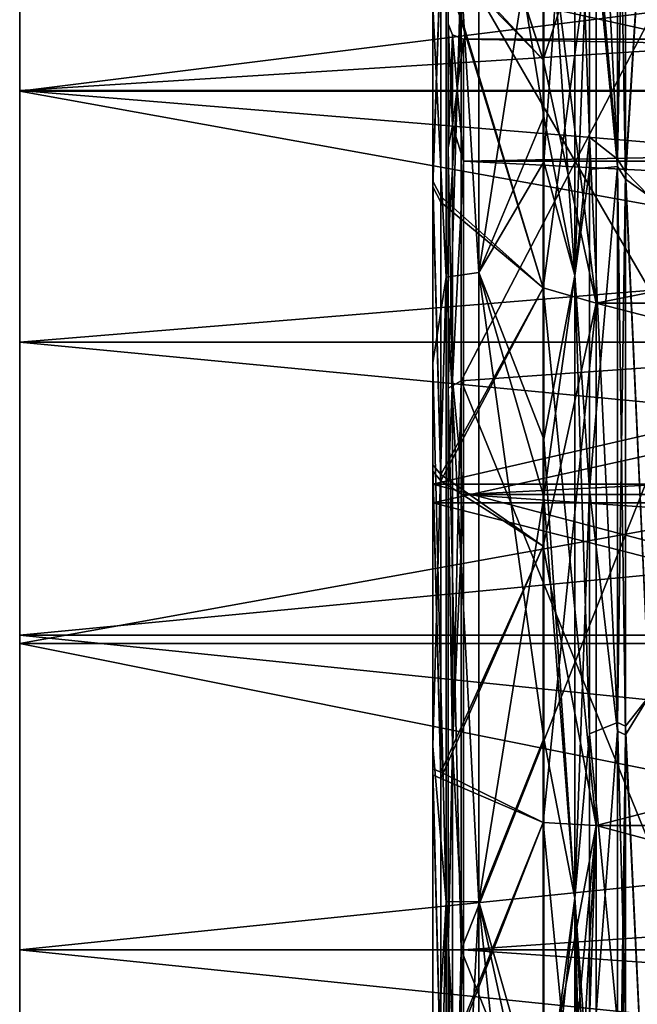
# Model space of a CAD drawing. Header units: millimetres. Extents: x -122 to 122, y -98 to 94.
# Tile 171 of 256: x -122 to -102, y -2 to 30. Entities that reach past the tile are written whole.
import ezdxf

# ---------------------------------------------------------------- set-up
doc = ezdxf.new("R2010")
doc.units = ezdxf.units.MM
doc.header["$LTSCALE"] = 26.699852
for name, color, linetype in [('1062', 7, 'CONTINUOUS'), ('1064', 7, 'CONTINUOUS'), ('1125', 7, 'CONTINUOUS'), ('1126', 7, 'CONTINUOUS'), ('1127', 7, 'CONTINUOUS'), ('1128', 7, 'CONTINUOUS'), ('2351', 7, 'CONTINUOUS'), ('2352', 7, 'CONTINUOUS'), ('2355', 7, 'CONTINUOUS'), ('2356', 7, 'CONTINUOUS'), ('2362', 7, 'CONTINUOUS'), ('2363', 7, 'CONTINUOUS'), ('2446', 7, 'CONTINUOUS'), ('2451', 7, 'CONTINUOUS'), ('2470', 7, 'CONTINUOUS'), ('2568', 7, 'CONTINUOUS'), ('2569', 7, 'CONTINUOUS'), ('2954', 7, 'CONTINUOUS'), ('2955', 7, 'CONTINUOUS'), ('3569', 7, 'CONTINUOUS'), ('3570', 7, 'CONTINUOUS'), ('3573', 7, 'CONTINUOUS'), ('3574', 7, 'CONTINUOUS'), ('3580', 7, 'CONTINUOUS'), ('3581', 7, 'CONTINUOUS'), ('3664', 7, 'CONTINUOUS'), ('3669', 7, 'CONTINUOUS'), ('3688', 7, 'CONTINUOUS'), ('3786', 7, 'CONTINUOUS'), ('3787', 7, 'CONTINUOUS'), ('4172', 7, 'CONTINUOUS'), ('4173', 7, 'CONTINUOUS'), ('4784', 7, 'CONTINUOUS'), ('4785', 7, 'CONTINUOUS'), ('4786', 7, 'CONTINUOUS'), ('4787', 7, 'CONTINUOUS'), ('4788', 7, 'CONTINUOUS'), ('967', 7, 'CONTINUOUS'), ('969', 7, 'CONTINUOUS'), ('987', 7, 'CONTINUOUS')]:
    doc.layers.add(name, color=color, linetype=linetype)

msp = doc.modelspace()

# ---------------------------------------------------------------- linework, layer by layer
at = {"layer": '1062', "color": 250, "linetype": 'Continuous', "true_color": 0x323232}
for points in [[(-100, 33.125, -19.125), (-100, 19.125, -33.125), (-107.57, 32.204, -18.593), (-100, 33.125, -19.125)], [(-107.57, 32.204, -18.593), (-100, 19.125, -33.125), (-107.57, 18.593, -32.204), (-107.57, 32.204, -18.593)], [(-100, 19.125, -33.125), (-100, 0, -38.25), (-107.57, 18.593, -32.204), (-100, 19.125, -33.125)], [(-107.57, 18.593, -32.204), (-100, 0, -38.25), (-107.57, 0, -37.186), (-107.57, 18.593, -32.204)], [(-100, 0, -38.25), (-100, -19.125, -33.125), (-107.57, 0, -37.186), (-100, 0, -38.25)], [(-107.57, 0, -37.186), (-100, -19.125, -33.125), (-107.57, -18.593, -32.204), (-107.57, 0, -37.186)]]:
    msp.add_3dface(points, dxfattribs=at)
at = {"layer": '1064', "color": 250, "linetype": 'Continuous', "true_color": 0x323232}
for points in [[(-100, 19.125, 33.125), (-100, 33.125, 19.125), (-107.57, 18.593, 32.204), (-100, 19.125, 33.125)], [(-107.57, 18.593, 32.204), (-100, 33.125, 19.125), (-107.57, 32.204, 18.593), (-107.57, 18.593, 32.204)], [(-100, 0, 38.25), (-100, 19.125, 33.125), (-107.57, 0, 37.186), (-100, 0, 38.25)], [(-107.57, 0, 37.186), (-100, 19.125, 33.125), (-107.57, 18.593, 32.204), (-107.57, 0, 37.186)], [(-100, -19.125, 33.125), (-100, 0, 38.25), (-107.57, -18.593, 32.204), (-100, -19.125, 33.125)], [(-107.57, -18.593, 32.204), (-100, 0, 38.25), (-107.57, 0, 37.186), (-107.57, -18.593, 32.204)]]:
    msp.add_3dface(points, dxfattribs=at)
at = {"layer": '1125', "color": 250, "linetype": 'Continuous', "true_color": 0x323232}
for points in [[(-108, 31.777, 18.342), (-108, 18.347, 31.774), (-107.57, 32.204, 18.593), (-108, 31.777, 18.342)], [(-108, 18.347, 31.774), (-107.57, 18.593, 32.204), (-107.57, 32.204, 18.593), (-108, 18.347, 31.774)], [(-108, 18.347, 31.774), (-108, 0, 36.691), (-107.57, 18.593, 32.204), (-108, 18.347, 31.774)], [(-108, 0, 36.691), (-107.57, 0, 37.186), (-107.57, 18.593, 32.204), (-108, 0, 36.691)], [(-108, 0, 36.691), (-108, -18.347, 31.774), (-107.57, 0, 37.186), (-108, 0, 36.691)], [(-108, -18.347, 31.774), (-107.57, -18.593, 32.204), (-107.57, 0, 37.186), (-108, -18.347, 31.774)]]:
    msp.add_3dface(points, dxfattribs=at)
at = {"layer": '1126', "color": 250, "linetype": 'Continuous', "true_color": 0x323232}
for points in [[(-108, 18.347, -31.774), (-108, 31.777, -18.342), (-107.57, 32.204, -18.593), (-108, 18.347, -31.774)], [(-108, 18.347, -31.774), (-107.57, 32.204, -18.593), (-107.57, 18.593, -32.204), (-108, 18.347, -31.774)], [(-108, 18.347, -31.774), (-107.57, 18.593, -32.204), (-107.57, 0, -37.186), (-108, 18.347, -31.774)], [(-108, 0, -36.691), (-108, 18.347, -31.774), (-107.57, 0, -37.186), (-108, 0, -36.691)], [(-108, -18.347, -31.774), (-108, 0, -36.691), (-107.57, -18.593, -32.204), (-108, -18.347, -31.774)], [(-108, 0, -36.691), (-107.57, 0, -37.186), (-107.57, -18.593, -32.204), (-108, 0, -36.691)]]:
    msp.add_3dface(points, dxfattribs=at)
at = {"layer": '1127', "color": 250, "linetype": 'Continuous', "true_color": 0x323232}
for points in [[(-108, 26.199, 15.122), (-108, 30.25), (-107.854, 26.936, 12.972), (-108, 26.199, 15.122)], [(-108, 30.25), (-107.854, 29.896), (-107.854, 26.936, 12.972), (-108, 30.25)], [(-107.5, 29.75), (-107.5, 25.764, 14.875), (-107.854, 29.896), (-107.5, 29.75)], [(-107.854, 29.896), (-107.5, 25.764, 14.875), (-107.854, 26.936, 12.972), (-107.854, 29.896)], [(-107.854, 18.64, 23.374), (-108, 26.199, 15.122), (-107.854, 26.936, 12.972), (-107.854, 18.64, 23.374)], [(-107.5, 25.764, 14.875), (-107.854, 18.64, 23.374), (-107.854, 26.936, 12.972), (-107.5, 25.764, 14.875)], [(-108, 15.127, 26.196), (-108, 26.199, 15.122), (-107.854, 18.64, 23.374), (-108, 15.127, 26.196)], [(-107.5, 25.764, 14.875), (-107.5, 14.875, 25.764), (-107.854, 18.64, 23.374), (-107.5, 25.764, 14.875)], [(-107.854, 6.653, 29.147), (-108, 15.127, 26.196), (-107.854, 18.64, 23.374), (-107.854, 6.653, 29.147)], [(-107.5, 14.875, 25.764), (-107.854, 6.653, 29.147), (-107.854, 18.64, 23.374), (-107.5, 14.875, 25.764)], [(-108, 0, 30.25), (-108, 15.127, 26.196), (-107.854, 6.653, 29.147), (-108, 0, 30.25)], [(-107.5, 14.875, 25.764), (-107.5, 0, 29.75), (-107.854, 6.653, 29.147), (-107.5, 14.875, 25.764)], [(-107.854, -6.653, 29.147), (-108, 0, 30.25), (-107.854, 6.653, 29.147), (-107.854, -6.653, 29.147)], [(-107.5, 0, 29.75), (-107.854, -6.653, 29.147), (-107.854, 6.653, 29.147), (-107.5, 0, 29.75)], [(-108, -15.127, 26.196), (-108, 0, 30.25), (-107.854, -6.653, 29.147), (-108, -15.127, 26.196)], [(-107.5, 0, 29.75), (-107.5, -14.875, 25.764), (-107.854, -6.653, 29.147), (-107.5, 0, 29.75)]]:
    msp.add_3dface(points, dxfattribs=at)
at = {"layer": '1128', "color": 250, "linetype": 'Continuous', "true_color": 0x323232}
for points in [[(-108, 30.25), (-108, 26.199, -15.122), (-107.854, 29.896), (-108, 30.25)], [(-107.854, 29.896), (-108, 26.199, -15.122), (-107.854, 26.936, -12.972), (-107.854, 29.896)], [(-107.5, 29.75), (-107.854, 29.896), (-107.854, 26.936, -12.972), (-107.5, 29.75)], [(-107.5, 25.764, -14.875), (-107.5, 29.75), (-107.854, 26.936, -12.972), (-107.5, 25.764, -14.875)], [(-107.854, 26.936, -12.972), (-108, 26.199, -15.122), (-107.854, 18.64, -23.374), (-107.854, 26.936, -12.972)], [(-107.5, 25.764, -14.875), (-107.854, 26.936, -12.972), (-107.854, 18.64, -23.374), (-107.5, 25.764, -14.875)], [(-108, 26.199, -15.122), (-108, 15.127, -26.196), (-107.854, 18.64, -23.374), (-108, 26.199, -15.122)], [(-107.5, 14.875, -25.764), (-107.5, 25.764, -14.875), (-107.854, 18.64, -23.374), (-107.5, 14.875, -25.764)], [(-107.854, 18.64, -23.374), (-108, 15.127, -26.196), (-107.854, 6.653, -29.147), (-107.854, 18.64, -23.374)], [(-107.5, 14.875, -25.764), (-107.854, 18.64, -23.374), (-107.854, 6.653, -29.147), (-107.5, 14.875, -25.764)], [(-108, 15.127, -26.196), (-108, 0, -30.25), (-107.854, 6.653, -29.147), (-108, 15.127, -26.196)], [(-107.5, 0, -29.75), (-107.5, 14.875, -25.764), (-107.854, 6.653, -29.147), (-107.5, 0, -29.75)], [(-107.854, 6.653, -29.147), (-108, 0, -30.25), (-107.854, -6.653, -29.147), (-107.854, 6.653, -29.147)], [(-107.5, 0, -29.75), (-107.854, 6.653, -29.147), (-107.854, -6.653, -29.147), (-107.5, 0, -29.75)], [(-108, 0, -30.25), (-108, -15.127, -26.196), (-107.854, -6.653, -29.147), (-108, 0, -30.25)], [(-107.5, -14.875, -25.764), (-107.5, 0, -29.75), (-107.854, -6.653, -29.147), (-107.5, -14.875, -25.764)]]:
    msp.add_3dface(points, dxfattribs=at)
at = {"layer": '2351', "color": 250, "linetype": 'Continuous', "true_color": 0x323232}
for points in [[(-103.16, 21.125, 36.59), (-103.16, 34.389, 24.545), (-36.84, 21.125, 36.59), (-103.16, 21.125, 36.59)], [(-36.84, 21.125, 36.59), (-103.16, 34.389, 24.545), (-36.84, 34.389, 24.545), (-36.84, 21.125, 36.59)], [(-103.16, 4.062, 42.054), (-103.16, 21.125, 36.59), (-36.84, 4.062, 42.054), (-103.16, 4.062, 42.054)], [(-36.84, 4.062, 42.054), (-103.16, 21.125, 36.59), (-36.84, 21.125, 36.59), (-36.84, 4.062, 42.054)], [(-103.16, -13.732, 39.956), (-103.16, 4.062, 42.054), (-36.84, -13.732, 39.956), (-103.16, -13.732, 39.956)], [(-36.84, -13.732, 39.956), (-103.16, 4.062, 42.054), (-36.84, 4.062, 42.054), (-36.84, -13.732, 39.956)]]:
    msp.add_3dface(points, dxfattribs=at)
at = {"layer": '2352', "color": 250, "linetype": 'Continuous', "true_color": 0x323232}
for points in [[(-108.5, 30.876, 53.476), (-108.5, 41.243, 45.957), (-108.5, 25.11, 43.279), (-108.5, 30.876, 53.476)], [(-108.5, 25.11, 43.279), (-108.5, 41.243, 45.957), (-108.5, 33.342, 37.308), (-108.5, 25.11, 43.279)], [(-108.5, 19.181, 58.695), (-108.5, 30.876, 53.476), (-108.5, 15.844, 47.461), (-108.5, 19.181, 58.695)], [(-108.5, 15.844, 47.461), (-108.5, 30.876, 53.476), (-108.5, 25.11, 43.279), (-108.5, 15.844, 47.461)], [(-108.5, 6.661, 61.39), (-108.5, 19.181, 58.695), (-108.5, 5.92, 49.684), (-108.5, 6.661, 61.39)], [(-108.5, 5.92, 49.684), (-108.5, 19.181, 58.695), (-108.5, 15.844, 47.461), (-108.5, 5.92, 49.684)], [(-108.5, -6.145, 61.443), (-108.5, 6.661, 61.39), (-108.5, -4.235, 49.856), (-108.5, -6.145, 61.443)], [(-108.5, -4.235, 49.856), (-108.5, 6.661, 61.39), (-108.5, 5.92, 49.684), (-108.5, -4.235, 49.856)]]:
    msp.add_3dface(points, dxfattribs=at)
at = {"layer": '2355', "color": 250, "linetype": 'Continuous', "true_color": 0x323232}
for points in [[(-107, 40.251, 48.79), (-107, 22.128, 59.253), (-104.874, 35.825, 52.126), (-107, 40.251, 48.79)], [(-104.874, 35.825, 52.126), (-107, 22.128, 59.253), (-104.874, 25.741, 57.775), (-104.874, 35.825, 52.126)], [(-104.874, 25.741, 57.775), (-107, 22.128, 59.253), (-104.874, 14.802, 61.494), (-104.874, 25.741, 57.775)], [(-107, 22.128, 59.253), (-107, 1.583, 63.23), (-104.874, 14.802, 61.494), (-107, 22.128, 59.253)], [(-104.874, 14.802, 61.494), (-107, 1.583, 63.23), (-104.874, -5.88, 62.976), (-104.874, 14.802, 61.494)], [(-107, 1.583, 63.23), (-107, -19.136, 60.286), (-104.874, -5.88, 62.976), (-107, 1.583, 63.23)]]:
    msp.add_3dface(points, dxfattribs=at)
at = {"layer": '2356', "color": 250, "linetype": 'Continuous', "true_color": 0x323232}
for points in [[(-102.465, 25.588, 44.604), (-102.465, 40.351, 31.875), (-103.38, 35.13, 50.942), (-102.465, 25.588, 44.604)], [(-103.38, 25.492, 56.386), (-102.465, 25.588, 44.604), (-103.38, 35.13, 50.942), (-103.38, 25.492, 56.386)], [(-102.465, 7.147, 50.923), (-102.465, 25.588, 44.604), (-103.38, 15.042, 60.025), (-102.465, 7.147, 50.923)], [(-103.38, 15.042, 60.025), (-102.465, 25.588, 44.604), (-103.38, 25.492, 56.386), (-103.38, 15.042, 60.025)], [(-103.38, -4.961, 61.682), (-102.465, 7.147, 50.923), (-103.38, 15.042, 60.025), (-103.38, -4.961, 61.682)], [(-102.465, -12.322, 49.924), (-102.465, 7.147, 50.923), (-103.38, -4.961, 61.682), (-102.465, -12.322, 49.924)]]:
    msp.add_3dface(points, dxfattribs=at)
at = {"layer": '2362', "color": 250, "linetype": 'Continuous', "true_color": 0x323232}
for points in [[(-108.232, 32.675, 36.564), (-108.232, 39.385, 29.213), (-104.892, 29.075, 32.019), (-108.232, 32.675, 36.564)], [(-104.892, 29.075, 32.019), (-108.232, 39.385, 29.213), (-104.892, 35.203, 25.126), (-104.892, 29.075, 32.019)], [(-108.232, 24.608, 42.414), (-108.232, 32.675, 36.564), (-104.892, 21.625, 37.456), (-108.232, 24.608, 42.414)], [(-104.892, 21.625, 37.456), (-108.232, 32.675, 36.564), (-104.892, 29.075, 32.019), (-104.892, 21.625, 37.456)], [(-108.232, 15.528, 46.512), (-108.232, 24.608, 42.414), (-104.892, 21.625, 37.456), (-108.232, 15.528, 46.512)], [(-104.892, 13.191, 41.189), (-108.232, 15.528, 46.512), (-104.892, 21.625, 37.456), (-104.892, 13.191, 41.189)], [(-108.232, 5.804, 48.691), (-108.232, 15.528, 46.512), (-104.892, 13.191, 41.189), (-108.232, 5.804, 48.691)], [(-104.892, 4.158, 43.05), (-108.232, 5.804, 48.691), (-104.892, 13.191, 41.189), (-104.892, 4.158, 43.05)], [(-108.232, -4.147, 48.86), (-108.232, 5.804, 48.691), (-104.892, 4.158, 43.05), (-108.232, -4.147, 48.86)], [(-104.892, -5.065, 42.952), (-108.232, -4.147, 48.86), (-104.892, 4.158, 43.05), (-104.892, -5.065, 42.952)]]:
    msp.add_3dface(points, dxfattribs=at)
at = {"layer": '2363', "color": 250, "linetype": 'Continuous', "true_color": 0x323232}
for points in [[(-102.205, 25.177, 43.887), (-101.427, 37.899, 31.452), (-102.205, 39.705, 31.362), (-102.205, 25.177, 43.887)], [(-101.427, 24.625, 42.652), (-101.427, 37.899, 31.452), (-102.205, 25.177, 43.887), (-101.427, 24.625, 42.652)], [(-101.427, 8.289, 48.547), (-101.427, 24.625, 42.652), (-102.205, 25.177, 43.887), (-101.427, 8.289, 48.547)], [(-102.205, 7.032, 50.105), (-101.427, 8.289, 48.547), (-102.205, 25.177, 43.887), (-102.205, 7.032, 50.105)], [(-101.427, -9.078, 48.406), (-101.427, 8.289, 48.547), (-102.205, 7.032, 50.105), (-101.427, -9.078, 48.406)], [(-102.205, -12.124, 49.122), (-101.427, -9.078, 48.406), (-102.205, 7.032, 50.105), (-102.205, -12.124, 49.122)]]:
    msp.add_3dface(points, dxfattribs=at)
at = {"layer": '2446', "color": 250, "linetype": 'Continuous', "true_color": 0x323232}
for points in [[(-102.465, 40.351, 31.875), (-102.465, 25.588, 44.604), (-102.205, 25.177, 43.887), (-102.465, 40.351, 31.875)], [(-102.465, 40.351, 31.875), (-102.205, 25.177, 43.887), (-102.205, 39.705, 31.362), (-102.465, 40.351, 31.875)], [(-102.465, 25.588, 44.604), (-102.465, 7.147, 50.923), (-102.205, 7.032, 50.105), (-102.465, 25.588, 44.604)], [(-102.465, 25.588, 44.604), (-102.205, 7.032, 50.105), (-102.205, 25.177, 43.887), (-102.465, 25.588, 44.604)], [(-102.465, 7.147, 50.923), (-102.465, -12.322, 49.924), (-102.205, 7.032, 50.105), (-102.465, 7.147, 50.923)], [(-102.205, 7.032, 50.105), (-102.465, -12.322, 49.924), (-102.38, -12.219, 49.509), (-102.205, 7.032, 50.105)], [(-102.205, -12.124, 49.122), (-102.205, 7.032, 50.105), (-102.38, -12.219, 49.509), (-102.205, -12.124, 49.122)]]:
    msp.add_3dface(points, dxfattribs=at)
at = {"layer": '2451', "color": 250, "linetype": 'Continuous', "true_color": 0x323232}
for points in [[(-108.232, 32.675, 36.564), (-108.5, 25.11, 43.279), (-108.5, 33.342, 37.308), (-108.232, 32.675, 36.564)], [(-108.232, 32.675, 36.564), (-108.232, 24.608, 42.414), (-108.5, 25.11, 43.279), (-108.232, 32.675, 36.564)], [(-108.232, 24.608, 42.414), (-108.232, 15.528, 46.512), (-108.5, 25.11, 43.279), (-108.232, 24.608, 42.414)], [(-108.232, 15.528, 46.512), (-108.5, 15.844, 47.461), (-108.5, 25.11, 43.279), (-108.232, 15.528, 46.512)], [(-108.232, 15.528, 46.512), (-108.232, 5.804, 48.691), (-108.5, 15.844, 47.461), (-108.232, 15.528, 46.512)], [(-108.232, 5.804, 48.691), (-108.5, 5.92, 49.684), (-108.5, 15.844, 47.461), (-108.232, 5.804, 48.691)], [(-108.232, 5.804, 48.691), (-108.232, -4.147, 48.86), (-108.5, 5.92, 49.684), (-108.232, 5.804, 48.691)], [(-108.232, -4.147, 48.86), (-108.5, -4.235, 49.856), (-108.5, 5.92, 49.684), (-108.232, -4.147, 48.86)]]:
    msp.add_3dface(points, dxfattribs=at)
at = {"layer": '2470', "color": 250, "linetype": 'Continuous', "true_color": 0x323232}
for points in [[(-103.16, 34.389, 24.545), (-103.16, 21.125, 36.59), (-104.892, 35.203, 25.126), (-103.16, 34.389, 24.545)], [(-103.16, 21.125, 36.59), (-104.892, 29.075, 32.019), (-104.892, 35.203, 25.126), (-103.16, 21.125, 36.59)], [(-103.16, 21.125, 36.59), (-104.892, 21.625, 37.456), (-104.892, 29.075, 32.019), (-103.16, 21.125, 36.59)], [(-103.16, 21.125, 36.59), (-103.16, 4.062, 42.054), (-104.892, 21.625, 37.456), (-103.16, 21.125, 36.59)], [(-103.16, 4.062, 42.054), (-104.892, 13.191, 41.189), (-104.892, 21.625, 37.456), (-103.16, 4.062, 42.054)], [(-103.16, 4.062, 42.054), (-104.892, 4.158, 43.05), (-104.892, 13.191, 41.189), (-103.16, 4.062, 42.054)], [(-103.16, 4.062, 42.054), (-103.16, -13.732, 39.956), (-104.892, 4.158, 43.05), (-103.16, 4.062, 42.054)], [(-103.16, -13.732, 39.956), (-104.892, -5.065, 42.952), (-104.892, 4.158, 43.05), (-103.16, -13.732, 39.956)]]:
    msp.add_3dface(points, dxfattribs=at)
at = {"layer": '2568', "color": 250, "linetype": 'Continuous', "true_color": 0x323232}
for points in [[(-104.874, 35.825, 52.126), (-104.874, 25.741, 57.775), (-103.861, 39.97, 48.511), (-104.874, 35.825, 52.126)], [(-104.874, 25.741, 57.775), (-103.861, 22.028, 58.87), (-103.861, 39.97, 48.511), (-104.874, 25.741, 57.775)], [(-103.861, 22.028, 58.87), (-103.38, 35.13, 50.942), (-103.861, 39.97, 48.511), (-103.861, 22.028, 58.87)], [(-103.38, 25.492, 56.386), (-103.38, 35.13, 50.942), (-103.861, 22.028, 58.87), (-103.38, 25.492, 56.386)], [(-104.874, 25.741, 57.775), (-104.874, 14.802, 61.494), (-103.861, 22.028, 58.87), (-104.874, 25.741, 57.775)], [(-103.38, 15.042, 60.025), (-103.38, 25.492, 56.386), (-103.861, 22.028, 58.87), (-103.38, 15.042, 60.025)], [(-104.874, 14.802, 61.494), (-103.861, 1.693, 62.833), (-103.861, 22.028, 58.87), (-104.874, 14.802, 61.494)], [(-103.861, 1.693, 62.833), (-103.38, 15.042, 60.025), (-103.861, 22.028, 58.87), (-103.861, 1.693, 62.833)], [(-104.874, 14.802, 61.494), (-104.874, -5.88, 62.976), (-103.861, 1.693, 62.833), (-104.874, 14.802, 61.494)], [(-103.38, -4.961, 61.682), (-103.38, 15.042, 60.025), (-103.861, 1.693, 62.833), (-103.38, -4.961, 61.682)], [(-104.874, -5.88, 62.976), (-103.862, -18.829, 59.97), (-103.861, 1.693, 62.833), (-104.874, -5.88, 62.976)], [(-103.862, -18.829, 59.97), (-103.38, -4.961, 61.682), (-103.861, 1.693, 62.833), (-103.862, -18.829, 59.97)]]:
    msp.add_3dface(points, dxfattribs=at)
at = {"layer": '2569', "color": 250, "linetype": 'Continuous', "true_color": 0x323232}
for points in [[(-107, 22.128, 59.253), (-107, 40.251, 48.79), (-108.061, 39.971, 48.451), (-107, 22.128, 59.253)], [(-108.061, 39.971, 48.451), (-108.5, 30.876, 53.476), (-108.061, 21.974, 58.841), (-108.061, 39.971, 48.451)], [(-107, 22.128, 59.253), (-108.061, 39.971, 48.451), (-108.061, 21.974, 58.841), (-107, 22.128, 59.253)], [(-108.5, 30.876, 53.476), (-108.5, 19.181, 58.695), (-108.061, 21.974, 58.841), (-108.5, 30.876, 53.476)], [(-108.5, 19.181, 58.695), (-108.5, 6.661, 61.39), (-108.061, 21.974, 58.841), (-108.5, 19.181, 58.695)], [(-108.061, 21.974, 58.841), (-108.5, 6.661, 61.39), (-108.061, 1.572, 62.791), (-108.061, 21.974, 58.841)], [(-107, 1.583, 63.23), (-107, 22.128, 59.253), (-108.061, 21.974, 58.841), (-107, 1.583, 63.23)], [(-107, 1.583, 63.23), (-108.061, 21.974, 58.841), (-108.061, 1.572, 62.791), (-107, 1.583, 63.23)], [(-108.5, 6.661, 61.39), (-108.5, -6.145, 61.443), (-108.061, 1.572, 62.791), (-108.5, 6.661, 61.39)], [(-108.5, -6.145, 61.443), (-108.5, -18.682, 58.856), (-108.061, 1.572, 62.791), (-108.5, -6.145, 61.443)], [(-108.061, 1.572, 62.791), (-108.5, -18.682, 58.856), (-108.061, -19.003, 59.867), (-108.061, 1.572, 62.791)], [(-107, -19.136, 60.286), (-107, 1.583, 63.23), (-108.061, -19.003, 59.867), (-107, -19.136, 60.286)], [(-107, 1.583, 63.23), (-108.061, 1.572, 62.791), (-108.061, -19.003, 59.867), (-107, 1.583, 63.23)]]:
    msp.add_3dface(points, dxfattribs=at)
at = {"layer": '2954', "color": 250, "linetype": 'Continuous', "true_color": 0x323232}
for points in [[(-31.5, 31.616, 35.114), (-108.5, 14.601, 44.937), (-31.5, 14.601, 44.937), (-31.5, 31.616, 35.114)], [(-108.5, 31.616, 35.114), (-108.5, 14.601, 44.937), (-31.5, 31.616, 35.114), (-108.5, 31.616, 35.114)], [(-31.5, 14.601, 44.937), (-108.5, -4.939, 46.991), (-31.5, -4.939, 46.991), (-31.5, 14.601, 44.937)], [(-108.5, 14.601, 44.937), (-108.5, -4.939, 46.991), (-31.5, 14.601, 44.937), (-108.5, 14.601, 44.937)]]:
    msp.add_3dface(points, dxfattribs=at)
at = {"layer": '2955', "color": 250, "linetype": 'Continuous', "true_color": 0x323232}
for points in [[(-108.5, 32.955, 36.6), (-108.5, 15.219, 46.84), (-31.5, 32.955, 36.6), (-108.5, 32.955, 36.6)], [(-31.5, 32.955, 36.6), (-108.5, 15.219, 46.84), (-31.5, 15.219, 46.84), (-31.5, 32.955, 36.6)], [(-108.5, 15.219, 46.84), (-108.5, -5.148, 48.98), (-31.5, 15.219, 46.84), (-108.5, 15.219, 46.84)], [(-31.5, 15.219, 46.84), (-108.5, -5.148, 48.98), (-31.5, -5.148, 48.98), (-31.5, 15.219, 46.84)]]:
    msp.add_3dface(points, dxfattribs=at)
at = {"layer": '3569', "color": 250, "linetype": 'Continuous', "true_color": 0x323232}
for points in [[(-103.16, 34.389, -24.545), (-103.16, 21.125, -36.59), (-36.84, 34.389, -24.545), (-103.16, 34.389, -24.545)], [(-36.84, 34.389, -24.545), (-103.16, 21.125, -36.59), (-36.84, 21.125, -36.59), (-36.84, 34.389, -24.545)], [(-103.16, 21.125, -36.59), (-103.16, 4.062, -42.054), (-36.84, 21.125, -36.59), (-103.16, 21.125, -36.59)], [(-36.84, 21.125, -36.59), (-103.16, 4.062, -42.054), (-36.84, 4.062, -42.054), (-36.84, 21.125, -36.59)], [(-103.16, 4.062, -42.054), (-103.16, -13.732, -39.956), (-36.84, 4.062, -42.054), (-103.16, 4.062, -42.054)], [(-36.84, 4.062, -42.054), (-103.16, -13.732, -39.956), (-36.84, -13.732, -39.956), (-36.84, 4.062, -42.054)]]:
    msp.add_3dface(points, dxfattribs=at)
at = {"layer": '3570', "color": 250, "linetype": 'Continuous', "true_color": 0x323232}
for points in [[(-108.5, 33.18, -37.452), (-108.5, 30.874, -53.478), (-108.5, 24.926, -43.385), (-108.5, 33.18, -37.452)], [(-108.5, 30.874, -53.478), (-108.5, 19.179, -58.696), (-108.5, 24.926, -43.385), (-108.5, 30.874, -53.478)], [(-108.5, 24.926, -43.385), (-108.5, 19.179, -58.696), (-108.5, 15.638, -47.529), (-108.5, 24.926, -43.385)], [(-108.5, 19.179, -58.696), (-108.5, 6.659, -61.39), (-108.5, 5.718, -49.708), (-108.5, 19.179, -58.696)], [(-108.5, 15.638, -47.529), (-108.5, 19.179, -58.696), (-108.5, 5.718, -49.708), (-108.5, 15.638, -47.529)], [(-108.5, 6.659, -61.39), (-108.5, -6.147, -61.443), (-108.5, -4.476, -49.834), (-108.5, 6.659, -61.39)], [(-108.5, 5.718, -49.708), (-108.5, 6.659, -61.39), (-108.5, -4.476, -49.834), (-108.5, 5.718, -49.708)]]:
    msp.add_3dface(points, dxfattribs=at)
at = {"layer": '3573', "color": 250, "linetype": 'Continuous', "true_color": 0x323232}
for points in [[(-107, 22.128, -59.253), (-107, 40.251, -48.79), (-104.874, 27.23, -57.088), (-107, 22.128, -59.253)], [(-104.874, 27.23, -57.088), (-107, 40.251, -48.79), (-104.874, 37.164, -51.18), (-104.874, 27.23, -57.088)], [(-104.874, 16.688, -61.009), (-107, 22.128, -59.253), (-104.874, 27.23, -57.088), (-104.874, 16.688, -61.009)], [(-107, 1.583, -63.23), (-107, 22.128, -59.253), (-104.874, 6.904, -62.872), (-107, 1.583, -63.23)], [(-104.874, 6.904, -62.872), (-107, 22.128, -59.253), (-104.874, 16.688, -61.009), (-104.874, 6.904, -62.872)], [(-104.874, -8.13, -62.725), (-107, 1.583, -63.23), (-104.874, 6.904, -62.872), (-104.874, -8.13, -62.725)], [(-107, -19.136, -60.286), (-107, 1.583, -63.23), (-104.874, -19.136, -60.286), (-107, -19.136, -60.286)], [(-104.874, -19.136, -60.286), (-107, 1.583, -63.23), (-104.874, -8.13, -62.725), (-104.874, -19.136, -60.286)]]:
    msp.add_3dface(points, dxfattribs=at)
at = {"layer": '3574', "color": 250, "linetype": 'Continuous', "true_color": 0x323232}
for points in [[(-102.465, 40.527, -31.651), (-102.465, 25.834, -44.462), (-103.38, 44.462, -43.039), (-102.465, 40.527, -31.651)], [(-103.38, 44.462, -43.039), (-102.465, 25.834, -44.462), (-103.38, 36.086, -50.269), (-103.38, 44.462, -43.039)], [(-103.38, 36.086, -50.269), (-102.465, 25.834, -44.462), (-103.38, 26.552, -55.895), (-103.38, 36.086, -50.269)], [(-102.465, 25.834, -44.462), (-102.465, 7.429, -50.883), (-103.38, 26.552, -55.895), (-102.465, 25.834, -44.462)], [(-103.38, 26.552, -55.895), (-102.465, 7.429, -50.883), (-103.38, 7.056, -61.477), (-103.38, 26.552, -55.895)], [(-102.465, 7.429, -50.883), (-102.465, -2.377, -51.367), (-103.38, 7.056, -61.477), (-102.465, 7.429, -50.883)], [(-103.38, 7.056, -61.477), (-102.465, -2.377, -51.367), (-103.38, -7.497, -61.425), (-103.38, 7.056, -61.477)]]:
    msp.add_3dface(points, dxfattribs=at)
at = {"layer": '3580', "color": 250, "linetype": 'Continuous', "true_color": 0x323232}
for points in [[(-108.232, 39.266, -29.372), (-108.232, 32.517, -36.704), (-104.892, 29.075, -32.019), (-108.232, 39.266, -29.372)], [(-104.892, 35.203, -25.126), (-108.232, 39.266, -29.372), (-104.892, 29.075, -32.019), (-104.892, 35.203, -25.126)], [(-108.232, 32.517, -36.704), (-108.232, 24.428, -42.518), (-104.892, 21.625, -37.456), (-108.232, 32.517, -36.704)], [(-104.892, 29.075, -32.019), (-108.232, 32.517, -36.704), (-104.892, 21.625, -37.456), (-104.892, 29.075, -32.019)], [(-108.232, 24.428, -42.518), (-108.232, 15.328, -46.579), (-104.892, 21.625, -37.456), (-108.232, 24.428, -42.518)], [(-104.892, 21.625, -37.456), (-108.232, 15.328, -46.579), (-104.892, 13.191, -41.189), (-104.892, 21.625, -37.456)], [(-108.232, 15.328, -46.579), (-108.232, 5.606, -48.714), (-104.892, 13.191, -41.189), (-108.232, 15.328, -46.579)], [(-104.892, 13.191, -41.189), (-108.232, 5.606, -48.714), (-104.892, 4.158, -43.05), (-104.892, 13.191, -41.189)], [(-108.232, 5.606, -48.714), (-108.232, -4.383, -48.84), (-104.892, 4.158, -43.05), (-108.232, 5.606, -48.714)], [(-104.892, 4.158, -43.05), (-108.232, -4.383, -48.84), (-104.892, -5.065, -42.952), (-104.892, 4.158, -43.05)]]:
    msp.add_3dface(points, dxfattribs=at)
at = {"layer": '3581', "color": 250, "linetype": 'Continuous', "true_color": 0x323232}
for points in [[(-102.205, 39.876, -31.143), (-101.427, 37.899, -31.452), (-102.205, 25.419, -43.748), (-102.205, 39.876, -31.143)], [(-101.427, 37.899, -31.452), (-101.427, 24.625, -42.652), (-102.205, 25.419, -43.748), (-101.427, 37.899, -31.452)], [(-101.427, 24.625, -42.652), (-101.427, 8.289, -48.547), (-102.205, 25.419, -43.748), (-101.427, 24.625, -42.652)], [(-102.205, 25.419, -43.748), (-101.427, 8.289, -48.547), (-102.205, 7.308, -50.066), (-102.205, 25.419, -43.748)], [(-101.427, 8.289, -48.547), (-101.427, -9.078, -48.406), (-102.205, 7.308, -50.066), (-101.427, 8.289, -48.547)], [(-102.205, 7.308, -50.066), (-101.427, -9.078, -48.406), (-102.205, -2.338, -50.542), (-102.205, 7.308, -50.066)]]:
    msp.add_3dface(points, dxfattribs=at)
at = {"layer": '3664', "color": 250, "linetype": 'Continuous', "true_color": 0x323232}
for points in [[(-102.465, 25.834, -44.462), (-102.465, 40.527, -31.651), (-102.205, 39.876, -31.143), (-102.465, 25.834, -44.462)], [(-102.465, 25.834, -44.462), (-102.205, 39.876, -31.143), (-102.205, 25.419, -43.748), (-102.465, 25.834, -44.462)], [(-102.465, 7.429, -50.883), (-102.465, 25.834, -44.462), (-102.205, 25.419, -43.748), (-102.465, 7.429, -50.883)], [(-102.465, 7.429, -50.883), (-102.205, 25.419, -43.748), (-102.205, 7.308, -50.066), (-102.465, 7.429, -50.883)], [(-102.465, -2.377, -51.367), (-102.465, 7.429, -50.883), (-102.205, -2.338, -50.542), (-102.465, -2.377, -51.367)], [(-102.465, 7.429, -50.883), (-102.205, 7.308, -50.066), (-102.205, -2.338, -50.542), (-102.465, 7.429, -50.883)]]:
    msp.add_3dface(points, dxfattribs=at)
at = {"layer": '3669', "color": 250, "linetype": 'Continuous', "true_color": 0x323232}
for points in [[(-108.232, 32.517, -36.704), (-108.5, 33.18, -37.452), (-108.5, 24.926, -43.385), (-108.232, 32.517, -36.704)], [(-108.232, 24.428, -42.518), (-108.232, 32.517, -36.704), (-108.5, 24.926, -43.385), (-108.232, 24.428, -42.518)], [(-108.232, 15.328, -46.579), (-108.232, 24.428, -42.518), (-108.5, 24.926, -43.385), (-108.232, 15.328, -46.579)], [(-108.232, 15.328, -46.579), (-108.5, 24.926, -43.385), (-108.5, 15.638, -47.529), (-108.232, 15.328, -46.579)], [(-108.232, 5.606, -48.714), (-108.232, 15.328, -46.579), (-108.5, 15.638, -47.529), (-108.232, 5.606, -48.714)], [(-108.232, 5.606, -48.714), (-108.5, 15.638, -47.529), (-108.5, 5.718, -49.708), (-108.232, 5.606, -48.714)], [(-108.232, -4.383, -48.84), (-108.232, 5.606, -48.714), (-108.5, 5.718, -49.708), (-108.232, -4.383, -48.84)], [(-108.232, -4.383, -48.84), (-108.5, 5.718, -49.708), (-108.5, -4.476, -49.834), (-108.232, -4.383, -48.84)]]:
    msp.add_3dface(points, dxfattribs=at)
at = {"layer": '3688', "color": 250, "linetype": 'Continuous', "true_color": 0x323232}
for points in [[(-103.16, 34.389, -24.545), (-104.892, 35.203, -25.126), (-104.892, 29.075, -32.019), (-103.16, 34.389, -24.545)], [(-103.16, 21.125, -36.59), (-103.16, 34.389, -24.545), (-104.892, 21.625, -37.456), (-103.16, 21.125, -36.59)], [(-103.16, 34.389, -24.545), (-104.892, 29.075, -32.019), (-104.892, 21.625, -37.456), (-103.16, 34.389, -24.545)], [(-103.16, 21.125, -36.59), (-104.892, 21.625, -37.456), (-104.892, 13.191, -41.189), (-103.16, 21.125, -36.59)], [(-103.16, 4.062, -42.054), (-103.16, 21.125, -36.59), (-104.892, 4.158, -43.05), (-103.16, 4.062, -42.054)], [(-103.16, 21.125, -36.59), (-104.892, 13.191, -41.189), (-104.892, 4.158, -43.05), (-103.16, 21.125, -36.59)], [(-103.16, 4.062, -42.054), (-104.892, 4.158, -43.05), (-104.892, -5.065, -42.952), (-103.16, 4.062, -42.054)], [(-103.16, 4.062, -42.054), (-104.892, -5.065, -42.952), (-104.892, -14.057, -40.902), (-103.16, 4.062, -42.054)], [(-103.16, 4.062, -42.054), (-104.892, -14.057, -40.902), (-104.16, -13.819, -40.21), (-103.16, 4.062, -42.054)], [(-103.16, 4.062, -42.054), (-104.16, -13.819, -40.21), (-103.775, -13.763, -40.048), (-103.16, 4.062, -42.054)], [(-103.16, -13.732, -39.956), (-103.16, 4.062, -42.054), (-103.775, -13.763, -40.048), (-103.16, -13.732, -39.956)]]:
    msp.add_3dface(points, dxfattribs=at)
at = {"layer": '3786', "color": 250, "linetype": 'Continuous', "true_color": 0x323232}
for points in [[(-104.874, 37.164, -51.18), (-103.861, 39.969, -48.512), (-103.861, 22.027, -58.87), (-104.874, 37.164, -51.18)], [(-103.38, 36.086, -50.269), (-103.38, 26.552, -55.895), (-103.861, 39.969, -48.512), (-103.38, 36.086, -50.269)], [(-103.861, 39.969, -48.512), (-103.38, 26.552, -55.895), (-103.861, 22.027, -58.87), (-103.861, 39.969, -48.512)], [(-104.874, 27.23, -57.088), (-104.874, 37.164, -51.18), (-103.861, 22.027, -58.87), (-104.874, 27.23, -57.088)], [(-104.874, 16.688, -61.009), (-104.874, 27.23, -57.088), (-103.861, 22.027, -58.87), (-104.874, 16.688, -61.009)], [(-103.38, 26.552, -55.895), (-103.38, 7.056, -61.477), (-103.861, 22.027, -58.87), (-103.38, 26.552, -55.895)], [(-104.874, 16.688, -61.009), (-103.861, 22.027, -58.87), (-103.861, 1.692, -62.833), (-104.874, 16.688, -61.009)], [(-103.861, 22.027, -58.87), (-103.38, 7.056, -61.477), (-103.861, 1.692, -62.833), (-103.861, 22.027, -58.87)], [(-104.874, 6.904, -62.872), (-104.874, 16.688, -61.009), (-103.861, 1.692, -62.833), (-104.874, 6.904, -62.872)], [(-104.874, -8.13, -62.725), (-104.874, 6.904, -62.872), (-103.861, 1.692, -62.833), (-104.874, -8.13, -62.725)], [(-103.38, 7.056, -61.477), (-103.38, -7.497, -61.425), (-103.861, 1.692, -62.833), (-103.38, 7.056, -61.477)], [(-104.874, -8.13, -62.725), (-103.861, 1.692, -62.833), (-103.861, -18.828, -59.97), (-104.874, -8.13, -62.725)], [(-103.38, -7.497, -61.425), (-103.38, -18.052, -59.189), (-103.861, 1.692, -62.833), (-103.38, -7.497, -61.425)], [(-103.861, 1.692, -62.833), (-103.38, -18.052, -59.189), (-103.531, -18.481, -59.618), (-103.861, 1.692, -62.833)], [(-103.861, -18.828, -59.97), (-103.861, 1.692, -62.833), (-103.531, -18.481, -59.618), (-103.861, -18.828, -59.97)]]:
    msp.add_3dface(points, dxfattribs=at)
at = {"layer": '3787', "color": 250, "linetype": 'Continuous', "true_color": 0x323232}
for points in [[(-107, 40.251, -48.79), (-107, 22.128, -59.253), (-108.061, 21.974, -58.841), (-107, 40.251, -48.79)], [(-107, 40.251, -48.79), (-108.061, 21.974, -58.841), (-108.061, 39.971, -48.451), (-107, 40.251, -48.79)], [(-108.061, 21.974, -58.841), (-108.5, 30.874, -53.478), (-108.061, 39.971, -48.451), (-108.061, 21.974, -58.841)], [(-108.5, 19.179, -58.696), (-108.5, 30.874, -53.478), (-108.061, 21.974, -58.841), (-108.5, 19.179, -58.696)], [(-108.061, 1.572, -62.791), (-108.5, 19.179, -58.696), (-108.061, 21.974, -58.841), (-108.061, 1.572, -62.791)], [(-107, 22.128, -59.253), (-107, 1.583, -63.23), (-108.061, 21.974, -58.841), (-107, 22.128, -59.253)], [(-107, 1.583, -63.23), (-108.061, 1.572, -62.791), (-108.061, 21.974, -58.841), (-107, 1.583, -63.23)], [(-108.5, 6.659, -61.39), (-108.5, 19.179, -58.696), (-108.061, 1.572, -62.791), (-108.5, 6.659, -61.39)], [(-108.5, -6.147, -61.443), (-108.5, 6.659, -61.39), (-108.061, 1.572, -62.791), (-108.5, -6.147, -61.443)], [(-108.071, -19, -59.857), (-108.5, -6.147, -61.443), (-108.061, 1.572, -62.791), (-108.071, -19, -59.857)], [(-107, -19.136, -60.286), (-108.071, -19, -59.857), (-108.061, 1.572, -62.791), (-107, -19.136, -60.286)], [(-107, 1.583, -63.23), (-107, -19.136, -60.286), (-108.061, 1.572, -62.791), (-107, 1.583, -63.23)]]:
    msp.add_3dface(points, dxfattribs=at)
at = {"layer": '4172', "color": 250, "linetype": 'Continuous', "true_color": 0x323232}
for points in [[(-31.5, 14.601, -44.937), (-108.5, 31.616, -35.114), (-31.5, 31.616, -35.114), (-31.5, 14.601, -44.937)], [(-108.5, 14.601, -44.937), (-108.5, 31.616, -35.114), (-31.5, 14.601, -44.937), (-108.5, 14.601, -44.937)], [(-31.5, -4.939, -46.991), (-108.5, 14.601, -44.937), (-31.5, 14.601, -44.937), (-31.5, -4.939, -46.991)], [(-108.5, -4.939, -46.991), (-108.5, 14.601, -44.937), (-31.5, -4.939, -46.991), (-108.5, -4.939, -46.991)]]:
    msp.add_3dface(points, dxfattribs=at)
at = {"layer": '4173', "color": 250, "linetype": 'Continuous', "true_color": 0x323232}
for points in [[(-108.5, 15.219, -46.84), (-108.5, 32.955, -36.6), (-31.5, 15.219, -46.84), (-108.5, 15.219, -46.84)], [(-31.5, 15.219, -46.84), (-108.5, 32.955, -36.6), (-31.5, 32.955, -36.6), (-31.5, 15.219, -46.84)], [(-108.5, -5.148, -48.98), (-108.5, 15.219, -46.84), (-31.5, -5.148, -48.98), (-108.5, -5.148, -48.98)], [(-31.5, -5.148, -48.98), (-108.5, 15.219, -46.84), (-31.5, 15.219, -46.84), (-31.5, -5.148, -48.98)]]:
    msp.add_3dface(points, dxfattribs=at)
at = {"layer": '4784', "color": 150, "linetype": 'Continuous', "true_color": 0x378cff}
for points in [[(-122, 28.058, 35.181), (-122, 40.544, 19.523), (-122, 19.854, 34.385), (-122, 28.058, 35.181)], [(-122, 19.854, 34.385), (-122, 40.544, 19.523), (-122, 28.076, 28.076), (-122, 19.854, 34.385)], [(-122, 28.076, 28.076), (-122, 40.544, 19.523), (-122, 34.385, 19.854), (-122, 28.076, 28.076)], [(-122, 40.544, -19.523), (-122, 28.058, -35.181), (-122, 34.385, -19.854), (-122, 40.544, -19.523)], [(-122, 34.385, -19.854), (-122, 28.058, -35.181), (-122, 28.076, -28.076), (-122, 34.385, -19.854)], [(-122, 28.076, -28.076), (-122, 28.058, -35.181), (-122, 19.854, -34.385), (-122, 28.076, -28.076)], [(-122, 10.014, 43.871), (-122, 28.058, 35.181), (-122, -10.014, 43.871), (-122, 10.014, 43.871)], [(-122, -10.014, 43.871), (-122, 28.058, 35.181), (-122, 10.278, 38.352), (-122, -10.014, 43.871)], [(-122, 10.278, 38.352), (-122, 28.058, 35.181), (-122, 19.854, 34.385), (-122, 10.278, 38.352)], [(-122, 28.058, -35.181), (-122, 10.014, -43.871), (-122, 10.278, -38.352), (-122, 28.058, -35.181)], [(-122, 19.854, -34.385), (-122, 28.058, -35.181), (-122, 10.278, -38.352), (-122, 19.854, -34.385)], [(-122, 0, 39.706), (-122, -10.014, 43.871), (-122, 10.278, 38.352), (-122, 0, 39.706)], [(-122, 10.278, -38.352), (-122, 10.014, -43.871), (-122, 0, -39.706), (-122, 10.278, -38.352)], [(-122, -10.014, -43.871), (-122, -28.058, -35.181), (-122, 10.014, -43.871), (-122, -10.014, -43.871)], [(-122, 10.014, -43.871), (-122, -28.058, -35.181), (-122, -10.278, -38.352), (-122, 10.014, -43.871)], [(-122, 0, -39.706), (-122, 10.014, -43.871), (-122, -10.278, -38.352), (-122, 0, -39.706)], [(-122, -10.278, 38.352), (-122, -10.014, 43.871), (-122, 0, 39.706), (-122, -10.278, 38.352)]]:
    msp.add_3dface(points, dxfattribs=at)
at = {"layer": '4785', "color": 150, "linetype": 'Continuous', "true_color": 0x378cff}
for points in [[(-22, 40.544, -19.523), (-22, 28.058, -35.181), (-122, 40.544, -19.523), (-22, 40.544, -19.523)], [(-22, 28.058, -35.181), (-122, 28.058, -35.181), (-122, 40.544, -19.523), (-22, 28.058, -35.181)], [(-22, 28.058, -35.181), (-22, 10.014, -43.871), (-122, 28.058, -35.181), (-22, 28.058, -35.181)], [(-22, 10.014, -43.871), (-122, 10.014, -43.871), (-122, 28.058, -35.181), (-22, 10.014, -43.871)], [(-22, 10.014, -43.871), (-22, -10.014, -43.871), (-122, 10.014, -43.871), (-22, 10.014, -43.871)], [(-22, -10.014, -43.871), (-122, -10.014, -43.871), (-122, 10.014, -43.871), (-22, -10.014, -43.871)]]:
    msp.add_3dface(points, dxfattribs=at)
at = {"layer": '4786', "color": 150, "linetype": 'Continuous', "true_color": 0x378cff}
for points in [[(-22, 28.058, 35.181), (-22, 40.544, 19.523), (-122, 28.058, 35.181), (-22, 28.058, 35.181)], [(-22, 40.544, 19.523), (-122, 40.544, 19.523), (-122, 28.058, 35.181), (-22, 40.544, 19.523)], [(-22, 10.014, 43.871), (-22, 28.058, 35.181), (-122, 10.014, 43.871), (-22, 10.014, 43.871)], [(-22, 28.058, 35.181), (-122, 28.058, 35.181), (-122, 10.014, 43.871), (-22, 28.058, 35.181)], [(-22, -10.014, 43.871), (-22, 10.014, 43.871), (-122, -10.014, 43.871), (-22, -10.014, 43.871)], [(-22, 10.014, 43.871), (-122, 10.014, 43.871), (-122, -10.014, 43.871), (-22, 10.014, 43.871)]]:
    msp.add_3dface(points, dxfattribs=at)
at = {"layer": '4787', "color": 150, "linetype": 'Continuous', "true_color": 0x378cff}
for points in [[(-22, 34.385, 19.854), (-22, 28.076, 28.076), (-122, 34.385, 19.854), (-22, 34.385, 19.854)], [(-22, 28.076, 28.076), (-122, 28.076, 28.076), (-122, 34.385, 19.854), (-22, 28.076, 28.076)], [(-22, 28.076, 28.076), (-22, 19.854, 34.385), (-122, 28.076, 28.076), (-22, 28.076, 28.076)], [(-22, 19.854, 34.385), (-122, 19.854, 34.385), (-122, 28.076, 28.076), (-22, 19.854, 34.385)], [(-22, 19.854, 34.385), (-22, 10.278, 38.352), (-122, 19.854, 34.385), (-22, 19.854, 34.385)], [(-22, 10.278, 38.352), (-122, 10.278, 38.352), (-122, 19.854, 34.385), (-22, 10.278, 38.352)], [(-22, 10.278, 38.352), (-22, 0, 39.706), (-122, 10.278, 38.352), (-22, 10.278, 38.352)], [(-22, 0, 39.706), (-122, 0, 39.706), (-122, 10.278, 38.352), (-22, 0, 39.706)], [(-22, 0, 39.706), (-22, -10.278, 38.352), (-122, 0, 39.706), (-22, 0, 39.706)], [(-22, -10.278, 38.352), (-122, -10.278, 38.352), (-122, 0, 39.706), (-22, -10.278, 38.352)]]:
    msp.add_3dface(points, dxfattribs=at)
at = {"layer": '4788', "color": 150, "linetype": 'Continuous', "true_color": 0x378cff}
for points in [[(-22, 28.076, -28.076), (-22, 34.385, -19.854), (-122, 28.076, -28.076), (-22, 28.076, -28.076)], [(-22, 34.385, -19.854), (-122, 34.385, -19.854), (-122, 28.076, -28.076), (-22, 34.385, -19.854)], [(-22, 19.854, -34.385), (-22, 28.076, -28.076), (-122, 19.854, -34.385), (-22, 19.854, -34.385)], [(-22, 28.076, -28.076), (-122, 28.076, -28.076), (-122, 19.854, -34.385), (-22, 28.076, -28.076)], [(-22, 10.278, -38.352), (-22, 19.854, -34.385), (-122, 10.278, -38.352), (-22, 10.278, -38.352)], [(-22, 19.854, -34.385), (-122, 19.854, -34.385), (-122, 10.278, -38.352), (-22, 19.854, -34.385)], [(-22, 0, -39.706), (-22, 10.278, -38.352), (-122, 0, -39.706), (-22, 0, -39.706)], [(-22, 10.278, -38.352), (-122, 10.278, -38.352), (-122, 0, -39.706), (-22, 10.278, -38.352)], [(-22, -10.278, -38.352), (-22, 0, -39.706), (-122, -10.278, -38.352), (-22, -10.278, -38.352)], [(-22, 0, -39.706), (-122, 0, -39.706), (-122, -10.278, -38.352), (-22, 0, -39.706)]]:
    msp.add_3dface(points, dxfattribs=at)
at = {"layer": '967', "color": 250, "linetype": 'Continuous', "true_color": 0x323232}
for points in [[(107.5, 25.764, -14.875), (107.5, 29.75), (-107.5, 25.764, -14.875), (107.5, 25.764, -14.875)], [(-107.5, 25.764, -14.875), (107.5, 29.75), (-107.5, 29.75), (-107.5, 25.764, -14.875)], [(107.5, 14.875, -25.764), (107.5, 25.764, -14.875), (-107.5, 14.875, -25.764), (107.5, 14.875, -25.764)], [(-107.5, 14.875, -25.764), (107.5, 25.764, -14.875), (-107.5, 25.764, -14.875), (-107.5, 14.875, -25.764)], [(107.5, 0, -29.75), (107.5, 14.875, -25.764), (-107.5, 0, -29.75), (107.5, 0, -29.75)], [(-107.5, 0, -29.75), (107.5, 14.875, -25.764), (-107.5, 14.875, -25.764), (-107.5, 0, -29.75)], [(107.5, -14.875, -25.764), (107.5, 0, -29.75), (-107.5, -14.875, -25.764), (107.5, -14.875, -25.764)], [(-107.5, -14.875, -25.764), (107.5, 0, -29.75), (-107.5, 0, -29.75), (-107.5, -14.875, -25.764)]]:
    msp.add_3dface(points, dxfattribs=at)
at = {"layer": '969', "color": 250, "linetype": 'Continuous', "true_color": 0x323232}
for points in [[(-107.5, 29.75), (107.5, 29.75), (107.5, 25.764, 14.875), (-107.5, 29.75)], [(-107.5, 29.75), (107.5, 25.764, 14.875), (-107.5, 25.764, 14.875), (-107.5, 29.75)], [(107.5, 25.764, 14.875), (107.5, 14.875, 25.764), (-107.5, 25.764, 14.875), (107.5, 25.764, 14.875)], [(-107.5, 25.764, 14.875), (107.5, 14.875, 25.764), (-107.5, 14.875, 25.764), (-107.5, 25.764, 14.875)], [(107.5, 14.875, 25.764), (107.5, 0, 29.75), (-107.5, 14.875, 25.764), (107.5, 14.875, 25.764)], [(-107.5, 14.875, 25.764), (107.5, 0, 29.75), (-107.5, 0, 29.75), (-107.5, 14.875, 25.764)], [(107.5, 0, 29.75), (107.5, -14.875, 25.764), (-107.5, 0, 29.75), (107.5, 0, 29.75)], [(-107.5, 0, 29.75), (107.5, -14.875, 25.764), (-107.5, -14.875, 25.764), (-107.5, 0, 29.75)]]:
    msp.add_3dface(points, dxfattribs=at)
at = {"layer": '987', "color": 250, "linetype": 'Continuous', "true_color": 0x323232}
for points in [[(-108, 31.777, 18.342), (-108, 36.691), (-108, 26.199, 15.122), (-108, 31.777, 18.342)], [(-108, 36.691), (-108, 31.777, -18.342), (-108, 30.25), (-108, 36.691)], [(-108, 26.199, 15.122), (-108, 36.691), (-108, 30.25), (-108, 26.199, 15.122)], [(-108, 18.347, 31.774), (-108, 31.777, 18.342), (-108, 15.127, 26.196), (-108, 18.347, 31.774)], [(-108, 15.127, 26.196), (-108, 31.777, 18.342), (-108, 26.199, 15.122), (-108, 15.127, 26.196)], [(-108, 31.777, -18.342), (-108, 18.347, -31.774), (-108, 15.127, -26.196), (-108, 31.777, -18.342)], [(-108, 30.25), (-108, 31.777, -18.342), (-108, 26.199, -15.122), (-108, 30.25)], [(-108, 26.199, -15.122), (-108, 31.777, -18.342), (-108, 15.127, -26.196), (-108, 26.199, -15.122)], [(-108, 0, 36.691), (-108, 18.347, 31.774), (-108, -18.347, 31.774), (-108, 0, 36.691)], [(-108, -18.347, 31.774), (-108, 18.347, 31.774), (-108, 0, 30.25), (-108, -18.347, 31.774)], [(-108, 0, 30.25), (-108, 18.347, 31.774), (-108, 15.127, 26.196), (-108, 0, 30.25)], [(-108, 0, -36.691), (-108, -18.347, -31.774), (-108, 18.347, -31.774), (-108, 0, -36.691)], [(-108, 18.347, -31.774), (-108, -18.347, -31.774), (-108, 0, -30.25), (-108, 18.347, -31.774)], [(-108, 15.127, -26.196), (-108, 18.347, -31.774), (-108, 0, -30.25), (-108, 15.127, -26.196)], [(-108, -15.127, 26.196), (-108, -18.347, 31.774), (-108, 0, 30.25), (-108, -15.127, 26.196)], [(-108, 0, -30.25), (-108, -18.347, -31.774), (-108, -15.127, -26.196), (-108, 0, -30.25)]]:
    msp.add_3dface(points, dxfattribs=at)

doc.saveas('drawing.dxf')
